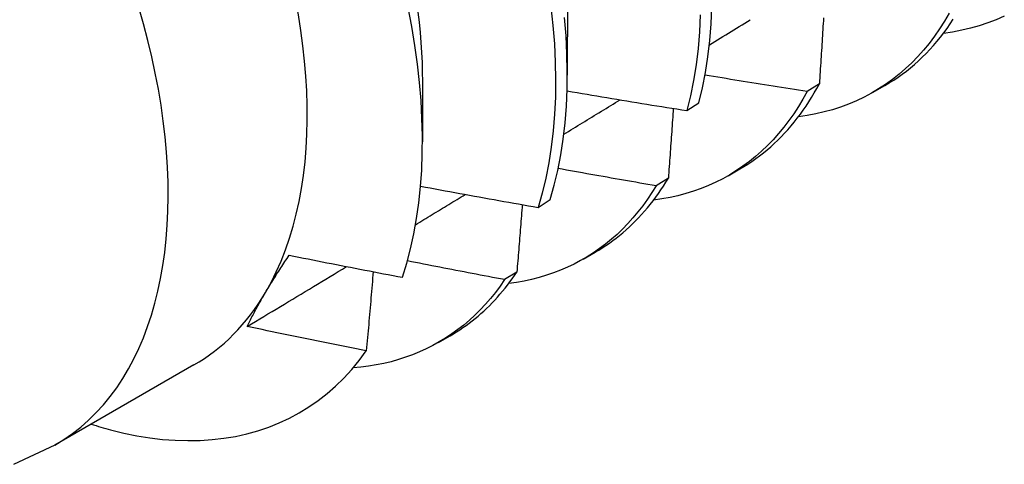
# Model space of a CAD drawing. Header units: inches. Extents: x 17 to 428, y 46 to 203.
# Tile 97 of 110: x 402.518 to 402.755, y 159.701 to 159.808. Entities that reach past the tile are written whole.
import ezdxf

# ---------------------------------------------------------------- set-up
doc = ezdxf.new("R2010")
doc.units = ezdxf.units.IN
doc.header["$MEASUREMENT"] = 0
doc.layers.add('Visible Edges(ANSI)', color=7, linetype='Continuous', lineweight=25)
doc.layers.add('Visible Tangent Edges(ANSI)', color=7, linetype='Continuous', lineweight=25)

msp = doc.modelspace()

# ---------------------------------------------------------------- linework, layer by layer
at = {"layer": 'Visible Edges(ANSI)'}
for p, q in [((402.64967, 159.81341), (402.64964, 159.79497)), ((402.61487, 159.79337), (402.61485, 159.77896)), ((402.71019, 159.7929), (402.70726, 159.79106)), ((402.72309, 159.79085), (402.7259, 159.79247)), ((402.67839, 159.78646), (402.68127, 159.78835)), ((402.68829, 159.77081), (402.6911, 159.77243)), ((402.67391, 159.77021), (402.67097, 159.76838)), ((402.64266, 159.76318), (402.64555, 159.76506)), ((402.65349, 159.75077), (402.65631, 159.75239)), ((402.63752, 159.74764), (402.63458, 159.74582)), ((402.6187, 159.73073), (402.62151, 159.73235)), ((402.55995, 159.7253), (402.52654, 159.70606))]:
    msp.add_line(p, q, dxfattribs=at)
at = {"layer": 'Visible Edges(ANSI)', "flags": 128}
for points in [[(402.61006, 159.74639), (402.61109, 159.74975), (402.61199, 159.75323), (402.61278, 159.75683), (402.61344, 159.76053), (402.61398, 159.76432), (402.61438, 159.7682), (402.61467, 159.77217), (402.61482, 159.77623), (402.61484, 159.78036), (402.61474, 159.78458), (402.61451, 159.78886), (402.61415, 159.79322), (402.61367, 159.79764), (402.61305, 159.80212), (402.6123, 159.80665), (402.61143, 159.81122)], [(402.64571, 159.81138), (402.64619, 159.80689), (402.64654, 159.80247), (402.64675, 159.79812), (402.64683, 159.79385), (402.64678, 159.78967), (402.64659, 159.78557), (402.64626, 159.78157), (402.6458, 159.77768), (402.64522, 159.77388), (402.64449, 159.7702), (402.64364, 159.76663), (402.64266, 159.76318)], [(402.68127, 159.78835), (402.68212, 159.79192), (402.68284, 159.7956), (402.68342, 159.7994), (402.68388, 159.8033), (402.6842, 159.8073), (402.68439, 159.81139)], [(402.61371, 159.81014), (402.61402, 159.80768), (402.61428, 159.80523), (402.61448, 159.80281), (402.61464, 159.80042), (402.61476, 159.79805), (402.61482, 159.79572), (402.61483, 159.79341)], [(402.64555, 159.76506), (402.64652, 159.76852), (402.64737, 159.77209), (402.64808, 159.77579), (402.64866, 159.77959), (402.6491, 159.78349), (402.64942, 159.7875), (402.6496, 159.7916), (402.64964, 159.79579), (402.64955, 159.80007), (402.64933, 159.80442), (402.64897, 159.80885)], [(402.68157, 159.80946), (402.68137, 159.80537), (402.68104, 159.80138), (402.68057, 159.79749), (402.67997, 159.7937), (402.67925, 159.79002), (402.67839, 159.78646)], [(402.74137, 159.80985), (402.74026, 159.80794), (402.73908, 159.8061), (402.73785, 159.80433), (402.73657, 159.80262), (402.73523, 159.80099), (402.73383, 159.79943), (402.73239, 159.79795), (402.7309, 159.79654), (402.72935, 159.7952), (402.72776, 159.79394), (402.72611, 159.79275), (402.72442, 159.79165), (402.72269, 159.79062), (402.72091, 159.78967), (402.71908, 159.7888), (402.71721, 159.78801), (402.7153, 159.7873), (402.71335, 159.78667), (402.71137, 159.78613), (402.70934, 159.78566), (402.70728, 159.78528), (402.70518, 159.78498)], [(402.7112, 159.80879), (402.71115, 159.80807), (402.71111, 159.80736), (402.71106, 159.80664), (402.71102, 159.80592), (402.71097, 159.8052), (402.71093, 159.80447), (402.71088, 159.80375), (402.71084, 159.80303), (402.71079, 159.80231), (402.71075, 159.80159), (402.7107, 159.80087), (402.71065, 159.80014), (402.71061, 159.79942), (402.71056, 159.7987), (402.71051, 159.79798), (402.71047, 159.79725), (402.71042, 159.79653), (402.71037, 159.7958), (402.71033, 159.79508), (402.71028, 159.79435), (402.71023, 159.79363), (402.71019, 159.7929)], [(402.75461, 159.80918), (402.75265, 159.80831), (402.75065, 159.80753), (402.7486, 159.80685), (402.74651, 159.80625), (402.74437, 159.80575), (402.74219, 159.80534), (402.73997, 159.80502)], [(402.68376, 159.80225), (402.68442, 159.80266), (402.68507, 159.80306), (402.68572, 159.80346), (402.68638, 159.80387), (402.68703, 159.80427), (402.68769, 159.80468), (402.68834, 159.80508), (402.689, 159.80548), (402.68965, 159.80589), (402.69031, 159.80629), (402.69096, 159.8067), (402.69161, 159.8071), (402.69227, 159.80751), (402.69292, 159.80791), (402.69358, 159.80831)], [(402.7259, 159.79247), (402.72698, 159.79311), (402.72804, 159.79378), (402.72908, 159.79448), (402.7301, 159.79521), (402.7311, 159.79597), (402.73208, 159.79675), (402.73305, 159.79757), (402.734, 159.79842), (402.73492, 159.79929), (402.73583, 159.8002), (402.73672, 159.80113), (402.73758, 159.80209), (402.73843, 159.80308), (402.73926, 159.80409), (402.74006, 159.80514), (402.74085, 159.80621), (402.74161, 159.8073), (402.74236, 159.80843)], [(402.70726, 159.79106), (402.70623, 159.79122), (402.70521, 159.79138), (402.70419, 159.79154), (402.70316, 159.7917), (402.70214, 159.79186), (402.70112, 159.79201), (402.70009, 159.79218), (402.69907, 159.79234), (402.69805, 159.7925), (402.69703, 159.79266), (402.696, 159.79282), (402.69498, 159.79298), (402.69396, 159.79315), (402.69294, 159.79331), (402.69192, 159.79348), (402.69089, 159.79364), (402.68987, 159.79381), (402.68885, 159.79397), (402.68783, 159.79414), (402.68681, 159.7943), (402.68579, 159.79447), (402.68477, 159.79464), (402.68375, 159.79481), (402.68273, 159.79498)], [(402.6911, 159.77243), (402.69208, 159.77301), (402.69304, 159.77361), (402.69399, 159.77424), (402.69493, 159.7749), (402.69584, 159.77558), (402.69675, 159.77628), (402.69763, 159.777), (402.69851, 159.77775), (402.69936, 159.77853), (402.7002, 159.77933), (402.70102, 159.78015), (402.70183, 159.781), (402.70262, 159.78186), (402.7034, 159.78276), (402.70415, 159.78367), (402.70489, 159.78461), (402.70562, 159.78557), (402.70632, 159.78655), (402.70701, 159.78755), (402.70768, 159.78858), (402.70833, 159.78963), (402.70897, 159.7907), (402.70959, 159.79179), (402.71019, 159.7929)], [(402.64958, 159.79119), (402.65078, 159.79099), (402.65198, 159.79078), (402.65318, 159.79058), (402.65438, 159.79038), (402.65557, 159.79018), (402.65677, 159.78997), (402.65797, 159.78977), (402.65917, 159.78957), (402.66037, 159.78937), (402.66157, 159.78918), (402.66277, 159.78898), (402.66397, 159.78878), (402.66517, 159.78858), (402.66637, 159.78839), (402.66757, 159.78819), (402.66877, 159.788), (402.66997, 159.7878), (402.67118, 159.78761), (402.67238, 159.78742), (402.67358, 159.78722), (402.67478, 159.78703), (402.67598, 159.78684), (402.67718, 159.78665), (402.67839, 159.78646)], [(402.70726, 159.79106), (402.70624, 159.78922), (402.70517, 159.78744), (402.70405, 159.78571), (402.70288, 159.78405), (402.70166, 159.78245), (402.7004, 159.78092), (402.69909, 159.77945), (402.69773, 159.77804), (402.69632, 159.7767), (402.69487, 159.77543), (402.69338, 159.77422), (402.69184, 159.77308), (402.69027, 159.77202), (402.68865, 159.77102), (402.68698, 159.77009), (402.68528, 159.76923), (402.68355, 159.76844), (402.68177, 159.76772), (402.67996, 159.76708), (402.67811, 159.7665), (402.67622, 159.766), (402.67431, 159.76557), (402.67236, 159.76522), (402.67038, 159.76494)], [(402.6488, 159.78076), (402.64936, 159.78111), (402.64993, 159.78145), (402.65049, 159.7818), (402.65105, 159.78214), (402.65162, 159.78249), (402.65218, 159.78284), (402.65274, 159.78318), (402.65331, 159.78353), (402.65387, 159.78387), (402.65444, 159.78422), (402.655, 159.78456), (402.65556, 159.78491), (402.65613, 159.78526), (402.65669, 159.7856), (402.65725, 159.78595), (402.65782, 159.78629), (402.65838, 159.78664), (402.65894, 159.78698), (402.65951, 159.78733), (402.66007, 159.78768), (402.66063, 159.78802), (402.6612, 159.78837), (402.66176, 159.78871), (402.66232, 159.78906)], [(402.67511, 159.78698), (402.67506, 159.78628), (402.67501, 159.78559), (402.67496, 159.78489), (402.67491, 159.7842), (402.67487, 159.7835), (402.67482, 159.7828), (402.67477, 159.7821), (402.67472, 159.78141), (402.67467, 159.78071), (402.67462, 159.78001), (402.67457, 159.77931), (402.67452, 159.77861), (402.67447, 159.77791), (402.67442, 159.77722), (402.67437, 159.77652), (402.67432, 159.77582), (402.67427, 159.77512), (402.67422, 159.77442), (402.67416, 159.77372), (402.67411, 159.77301), (402.67406, 159.77231), (402.67401, 159.77161), (402.67396, 159.77091), (402.67391, 159.77021)], [(402.67097, 159.76838), (402.66999, 159.76855), (402.66901, 159.76872), (402.66803, 159.76888), (402.66705, 159.76905), (402.66607, 159.76922), (402.66508, 159.76939), (402.6641, 159.76956), (402.66312, 159.76973), (402.66214, 159.7699), (402.66116, 159.77007), (402.66018, 159.77025), (402.6592, 159.77042), (402.65822, 159.77059), (402.65724, 159.77076), (402.65626, 159.77094), (402.65529, 159.77111), (402.65431, 159.77129), (402.65333, 159.77146), (402.65235, 159.77164), (402.65137, 159.77181), (402.65039, 159.77199), (402.64941, 159.77217), (402.64843, 159.77235), (402.64746, 159.77252)], [(402.65631, 159.75239), (402.65719, 159.75291), (402.65805, 159.75345), (402.65891, 159.75401), (402.65975, 159.75459), (402.66058, 159.75519), (402.6614, 159.75581), (402.66221, 159.75645), (402.66301, 159.75711), (402.66379, 159.75779), (402.66456, 159.75848), (402.66531, 159.7592), (402.66605, 159.75994), (402.66678, 159.76069), (402.6675, 159.76146), (402.6682, 159.76226), (402.66889, 159.76307), (402.66957, 159.7639), (402.67023, 159.76474), (402.67088, 159.76561), (402.67151, 159.76649), (402.67213, 159.7674), (402.67274, 159.76832), (402.67333, 159.76925), (402.67391, 159.77021)], [(402.61319, 159.75903), (402.61369, 159.75933), (402.61418, 159.75964), (402.61468, 159.75994), (402.61518, 159.76024), (402.61568, 159.76055), (402.61618, 159.76085), (402.61667, 159.76115), (402.61717, 159.76145), (402.61767, 159.76176), (402.61817, 159.76206), (402.61867, 159.76236), (402.61916, 159.76267), (402.61966, 159.76297), (402.62016, 159.76327), (402.62066, 159.76358), (402.62116, 159.76388), (402.62165, 159.76418), (402.62215, 159.76449), (402.62265, 159.76479), (402.62315, 159.76509), (402.62364, 159.7654), (402.62414, 159.7657), (402.62464, 159.766), (402.62514, 159.76631)], [(402.61439, 159.76828), (402.61557, 159.76806), (402.61674, 159.76785), (402.61792, 159.76763), (402.61909, 159.76741), (402.62027, 159.76719), (402.62145, 159.76698), (402.62262, 159.76676), (402.6238, 159.76654), (402.62498, 159.76633), (402.62616, 159.76612), (402.62733, 159.7659), (402.62851, 159.76569), (402.62969, 159.76548), (402.63087, 159.76526), (402.63205, 159.76505), (402.63322, 159.76484), (402.6344, 159.76463), (402.63558, 159.76442), (402.63676, 159.76421), (402.63794, 159.76401), (402.63912, 159.7638), (402.6403, 159.76359), (402.64148, 159.76339), (402.64266, 159.76318)], [(402.67097, 159.76838), (402.66995, 159.76673), (402.66888, 159.76513), (402.66777, 159.76358), (402.66661, 159.7621), (402.66541, 159.76066), (402.66418, 159.75929), (402.6629, 159.75797), (402.66158, 159.75671), (402.66022, 159.75551), (402.65882, 159.75437), (402.65738, 159.75329), (402.65591, 159.75227), (402.6544, 159.75131), (402.65285, 159.75041), (402.65127, 159.74957), (402.64965, 159.7488), (402.648, 159.74809), (402.64632, 159.74744), (402.64461, 159.74686), (402.64286, 159.74634), (402.64108, 159.74588), (402.63928, 159.74549), (402.63744, 159.74516), (402.63558, 159.7449)], [(402.63883, 159.76385), (402.63877, 159.76318), (402.63872, 159.76251), (402.63867, 159.76183), (402.63861, 159.76116), (402.63856, 159.76049), (402.63851, 159.75981), (402.63845, 159.75914), (402.6384, 159.75846), (402.63835, 159.75779), (402.63829, 159.75711), (402.63824, 159.75644), (402.63818, 159.75576), (402.63813, 159.75509), (402.63808, 159.75441), (402.63802, 159.75374), (402.63797, 159.75306), (402.63791, 159.75238), (402.63786, 159.75171), (402.6378, 159.75103), (402.63775, 159.75035), (402.63769, 159.74967), (402.63763, 159.749), (402.63758, 159.74832), (402.63752, 159.74764)], [(402.57712, 159.7427), (402.57734, 159.74306), (402.57755, 159.74342), (402.57777, 159.74379), (402.57799, 159.74415), (402.57821, 159.74452), (402.57844, 159.74488), (402.57867, 159.74525), (402.57889, 159.74562), (402.57913, 159.74599), (402.57936, 159.74636), (402.5796, 159.74674), (402.57983, 159.74711), (402.58007, 159.74749), (402.58032, 159.74786), (402.58056, 159.74824), (402.58081, 159.74862), (402.58106, 159.749), (402.58131, 159.74938), (402.58156, 159.74977), (402.58182, 159.75015), (402.58207, 159.75054), (402.58233, 159.75092), (402.5826, 159.75131), (402.58286, 159.7517)], [(402.58286, 159.7517), (402.58399, 159.75147), (402.58512, 159.75125), (402.58625, 159.75102), (402.58738, 159.75079), (402.58851, 159.75057), (402.58965, 159.75034), (402.59078, 159.75012), (402.59191, 159.74989), (402.59304, 159.74967), (402.59417, 159.74945), (402.59531, 159.74922), (402.59644, 159.749), (402.59757, 159.74878), (402.59871, 159.74856), (402.59984, 159.74834), (402.60098, 159.74812), (402.60211, 159.7479), (402.60324, 159.74768), (402.60438, 159.74747), (402.60551, 159.74725), (402.60665, 159.74703), (402.60778, 159.74682), (402.60892, 159.7466), (402.61006, 159.74639)], [(402.63458, 159.74582), (402.6336, 159.746), (402.63263, 159.74619), (402.63166, 159.74637), (402.63068, 159.74655), (402.62971, 159.74674), (402.62874, 159.74692), (402.62776, 159.74711), (402.62679, 159.74729), (402.62582, 159.74748), (402.62485, 159.74767), (402.62387, 159.74785), (402.6229, 159.74804), (402.62193, 159.74823), (402.62096, 159.74842), (402.61998, 159.7486), (402.61901, 159.74879), (402.61804, 159.74898), (402.61707, 159.74917), (402.6161, 159.74936), (402.61513, 159.74955), (402.61416, 159.74975), (402.61319, 159.74994), (402.61222, 159.75013), (402.61125, 159.75032)], [(402.57277, 159.73456), (402.57377, 159.73516), (402.57476, 159.73576), (402.57575, 159.73636), (402.57675, 159.73696), (402.57774, 159.73756), (402.57874, 159.73816), (402.57973, 159.73876), (402.58072, 159.73936), (402.58172, 159.73996), (402.58271, 159.74056), (402.58371, 159.74116), (402.5847, 159.74176), (402.58569, 159.74236), (402.58669, 159.74296), (402.58768, 159.74356), (402.58867, 159.74416), (402.58967, 159.74476), (402.59066, 159.74536), (402.59165, 159.74596), (402.59265, 159.74657), (402.59364, 159.74717), (402.59463, 159.74777), (402.59562, 159.74837), (402.59662, 159.74897)], [(402.60303, 159.74773), (402.60296, 159.74694), (402.60289, 159.74615), (402.60283, 159.74536), (402.60276, 159.74457), (402.60269, 159.74378), (402.60262, 159.74299), (402.60255, 159.7422), (402.60248, 159.74141), (402.60241, 159.74061), (402.60235, 159.73982), (402.60228, 159.73903), (402.60221, 159.73824), (402.60214, 159.73745), (402.60207, 159.73665), (402.602, 159.73586), (402.60193, 159.73507), (402.60186, 159.73427), (402.60178, 159.73348), (402.60171, 159.73268), (402.60164, 159.73189), (402.60157, 159.7311), (402.6015, 159.7303), (402.60143, 159.7295), (402.60136, 159.72871)], [(402.62151, 159.73235), (402.62229, 159.73281), (402.62306, 159.73329), (402.62382, 159.73378), (402.62458, 159.73429), (402.62532, 159.73481), (402.62606, 159.73535), (402.62678, 159.73591), (402.6275, 159.73648), (402.6282, 159.73706), (402.62889, 159.73766), (402.62958, 159.73828), (402.63025, 159.73891), (402.63092, 159.73956), (402.63157, 159.74022), (402.63222, 159.7409), (402.63285, 159.74159), (402.63347, 159.74229), (402.63408, 159.74301), (402.63468, 159.74375), (402.63527, 159.7445), (402.63585, 159.74526), (402.63642, 159.74604), (402.63698, 159.74683), (402.63752, 159.74764)], [(402.63458, 159.74582), (402.63349, 159.74426), (402.63237, 159.74276), (402.6312, 159.74131), (402.62999, 159.73991), (402.62874, 159.73858), (402.62745, 159.7373), (402.62612, 159.73608), (402.62475, 159.73491), (402.62334, 159.73381), (402.6219, 159.73276), (402.62042, 159.73178), (402.6189, 159.73085), (402.61735, 159.72999), (402.61576, 159.72918), (402.61414, 159.72844), (402.61249, 159.72776), (402.6108, 159.72715), (402.60909, 159.72659), (402.60734, 159.7261), (402.60556, 159.72568), (402.60376, 159.72531), (402.60192, 159.72501), (402.60006, 159.72478), (402.59818, 159.7246)], [(402.57277, 159.73455), (402.57293, 159.73488), (402.57308, 159.7352), (402.57324, 159.73553), (402.5734, 159.73586), (402.57357, 159.73619), (402.57373, 159.73652), (402.5739, 159.73685), (402.57407, 159.73718), (402.57424, 159.73751), (402.57442, 159.73785), (402.57459, 159.73819), (402.57477, 159.73853), (402.57496, 159.73887), (402.57514, 159.73921), (402.57533, 159.73955), (402.57552, 159.73989), (402.57571, 159.74024), (402.57591, 159.74059), (402.5761, 159.74093), (402.5763, 159.74128), (402.5765, 159.74164), (402.57671, 159.74199), (402.57691, 159.74234), (402.57712, 159.7427)], [(402.60136, 159.72871), (402.60016, 159.72894), (402.59897, 159.72918), (402.59778, 159.72942), (402.59658, 159.72966), (402.59539, 159.7299), (402.5942, 159.73014), (402.593, 159.73038), (402.59181, 159.73062), (402.59062, 159.73086), (402.58943, 159.7311), (402.58824, 159.73134), (402.58705, 159.73159), (402.58586, 159.73183), (402.58466, 159.73207), (402.58347, 159.73232), (402.58228, 159.73256), (402.58109, 159.73281), (402.57991, 159.73306), (402.57872, 159.73331), (402.57753, 159.73355), (402.57634, 159.7338), (402.57515, 159.73405), (402.57396, 159.7343), (402.57277, 159.73455)], [(402.5399, 159.70972), (402.54309, 159.70894), (402.54625, 159.7083), (402.54936, 159.7078), (402.55244, 159.70743), (402.55548, 159.70721), (402.55847, 159.70712), (402.56142, 159.70717), (402.56432, 159.70736), (402.56716, 159.70768), (402.56995, 159.70815), (402.57268, 159.70875), (402.57533, 159.70949), (402.57792, 159.71037), (402.58044, 159.71138), (402.58289, 159.71253), (402.58527, 159.71381), (402.58757, 159.71522), (402.58979, 159.71676), (402.59193, 159.71844), (402.59399, 159.72024), (402.59597, 159.72217), (402.59786, 159.72423), (402.59965, 159.72641), (402.60136, 159.72871)], [(402.52654, 159.70606), (402.51662, 159.70142)]]:
    msp.add_lwpolyline(points, dxfattribs=at)
at = {"layer": 'Visible Edges(ANSI)'}
for centre, major_axis, start_param, end_param in [((402.49462, 159.83874), (0.06533, -0.11344), 0.316681, 1.363879), ((402.49462, 159.83874), (0.06533, -0.11344), 0, 0.316681), ((402.51202, 159.84876), (0.07761, -0.13476), 5.712947, 5.756075)]:
    msp.add_ellipse(centre, major_axis=major_axis, ratio=0.578093, start_param=start_param, end_param=end_param, dxfattribs=at)
at = {"layer": 'Visible Tangent Edges(ANSI)'}
msp.add_ellipse((402.46122, 159.8195), major_axis=(0.06533, -0.11344), ratio=0.578093, start_param=0, end_param=3.141593, dxfattribs=at)

doc.saveas('drawing.dxf')
